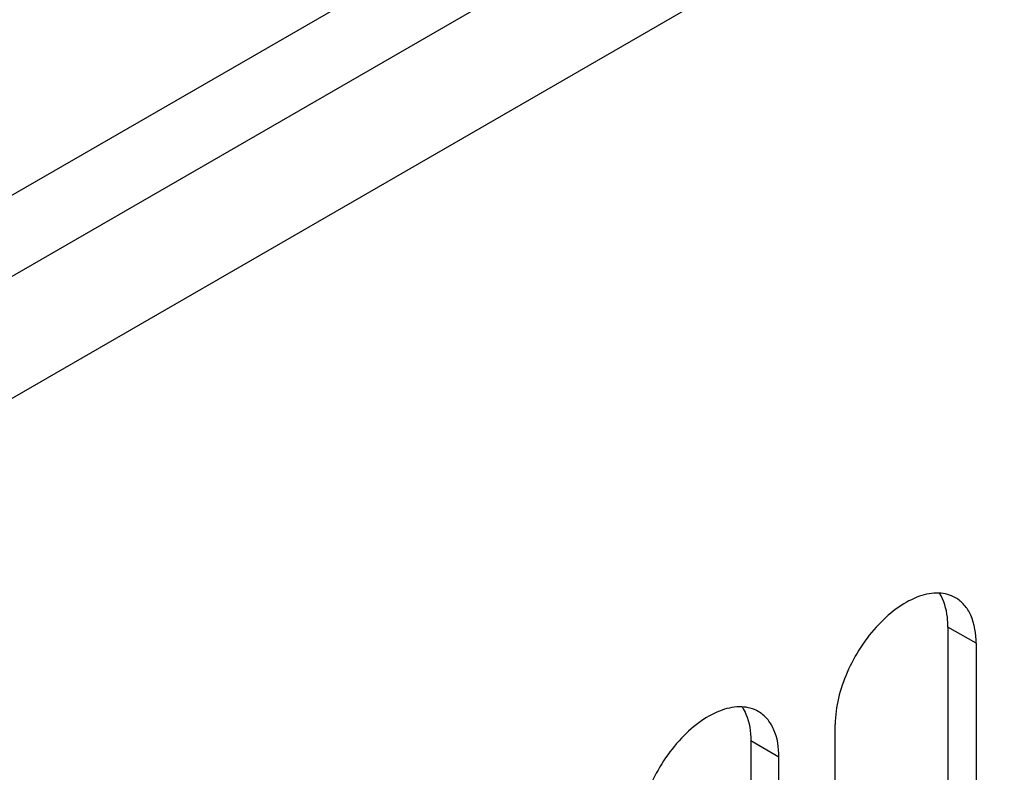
# Model space of a CAD drawing. Header units: inches. Extents: x 0 to 117, y 0 to 83.
# Tile 44 of 77: x 104.04 to 105.99, y 21.34 to 22.82. Entities that reach past the tile are written whole.
import ezdxf

# ---------------------------------------------------------------- set-up
doc = ezdxf.new("R2010")
doc.units = ezdxf.units.IN
doc.header["$LTSCALE"] = 6.431102
doc.header["$MEASUREMENT"] = 0
doc.layers.get('0').update_dxf_attribs({"linetype": 'CONTINUOUS'})
doc.layers.add('02___PRT_ALL_AXES', color=7, linetype='CONTINUOUS')

msp = doc.modelspace()

# ---------------------------------------------------------------- linework, layer by layer
at = {"color": 7, "linetype": 'CONTINUOUS'}
for p, q in [((102.7072, 21.7171), (111.894, 27.0211)), ((111.9636, 26.9005), (102.7768, 21.5965)), ((111.894, 26.6192), (102.8464, 21.3956)), ((105.9295, 21.5908), (105.8738, 21.623)), ((105.9295, 21.5908), (105.9295, 19.6942)), ((105.6511, 19.5335), (105.6511, 21.4301)), ((105.5398, 21.3658), (105.4841, 21.398)), ((105.5398, 19.4692), (105.5398, 21.3658))]:
    msp.add_line(p, q, dxfattribs=at)
for points, knots in [([(105.8887, 21.681), (105.8789, 21.6866), (105.8542, 21.693), (105.8144, 21.685), (105.7738, 21.6628), (105.7205, 21.6155), (105.6704, 21.5382), (105.6511, 21.4653), (105.6511, 21.4301)], [0, 0, 0, 0, 0.087148, 0.186869, 0.304551, 0.438696, 0.730142, 1, 1, 1, 1]), ([(105.8738, 21.623), (105.8738, 21.6294), (105.8726, 21.6525), (105.866, 21.6759), (105.8569, 21.69)], [0, 0, 0, 0, 0.27821, 1, 1, 1, 1]), ([(105.9295, 21.5908), (105.9295, 21.6096), (105.9255, 21.6373), (105.9074, 21.667), (105.8952, 21.6772), (105.8887, 21.681)], [0, 0, 0, 0, 0.547684, 0.781562, 1, 1, 1, 1]), ([(105.499, 21.4559), (105.4891, 21.4616), (105.4644, 21.468), (105.4247, 21.46), (105.384, 21.4378), (105.3307, 21.3905), (105.2807, 21.3131), (105.2614, 21.2403), (105.2614, 21.2051)], [0, 0, 0, 0, 0.087148, 0.186869, 0.304551, 0.438696, 0.730142, 1, 1, 1, 1]), ([(105.4672, 21.4649), (105.47, 21.4605), (105.4808, 21.4398), (105.4841, 21.4159), (105.4841, 21.398)], [0, 0, 0, 0, 0.22552, 1, 1, 1, 1]), ([(105.5398, 21.3658), (105.5398, 21.3846), (105.5358, 21.4123), (105.5176, 21.442), (105.5055, 21.4522), (105.499, 21.4559)], [0, 0, 0, 0, 0.547684, 0.781562, 1, 1, 1, 1])]:
    msp.add_open_spline(points, degree=3, knots=knots, dxfattribs=at)
at = {"layer": '02___PRT_ALL_AXES', "color": 7, "linetype": 'CONTINUOUS'}
for p, q in [((105.8738, 21.623), (105.8738, 19.7264)), ((105.4841, 21.398), (105.4841, 19.5014))]:
    msp.add_line(p, q, dxfattribs=at)

doc.saveas('drawing.dxf')
